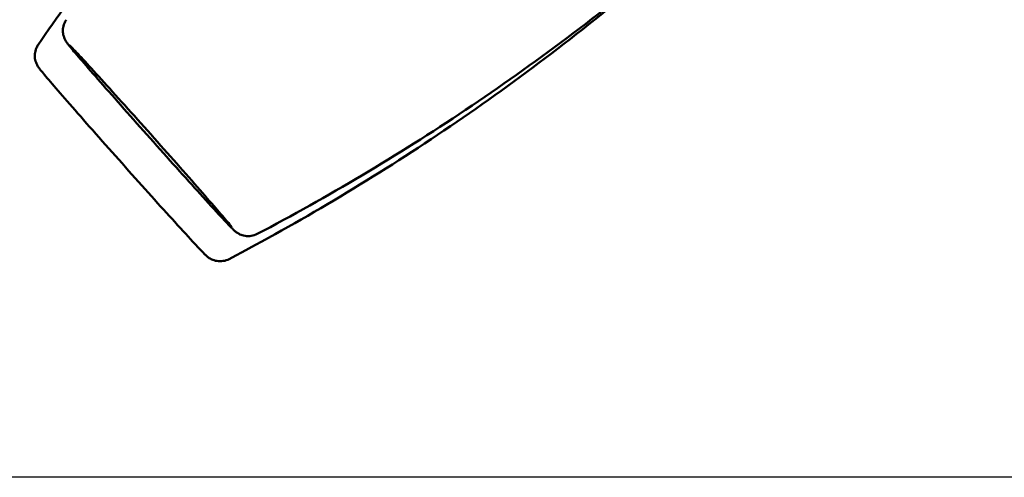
# Model space of a CAD drawing. Header units: millimetres. Extents: x 0 to 4878, y -120 to 1682.
# Tile 8 of 256: x 441 to 491, y 535 to 559. Entities that reach past the tile are written whole.
import ezdxf

# ---------------------------------------------------------------- set-up
doc = ezdxf.new("R2010")
doc.units = ezdxf.units.MM
doc.header["$LTSCALE"] = 2
doc.layers.add('Bemaßung (ISO)', color=7, linetype='Continuous', lineweight=25)
doc.layers.add('Sichtbar (ISO)', color=7, linetype='Continuous', lineweight=50)
doc.styles.add('Notiztext (DIN)', font='isocpeur.ttf')
doc.dimstyles.new('Standard (DIN)', dxfattribs={"dimscale": 2, "dimtxt": 3.5, "dimasz": 2.5, "dimexe": 2, "dimexo": 0.5, "dimgap": 0.5, "dimtad": 1, "dimrnd": 1e-08, "dimtxsty": 'Notiztext (DIN)', "dimcen": 0.09, "dimdle": 10, "dimclrd": 256, "dimclre": 256, "dimclrt": 256, "dimadec": 0, "dimazin": 0, "dimtfac": 1, "dimtmove": 0, "dimatfit": 3, "dimfxl": 1, "dimtolj": 1, "dimtzin": 0, "dimlwd": -1, "dimlwe": -1, "dimarcsym": 0})

# ---------------------------------------------------------------- blocks, each defined once
blk = doc.blocks.new('*D22')
at = {"layer": 'Bemaßung (ISO)', "transparency": 16777216}
for p, q in [((748.258, 659.821), (213.478, 659.821)), ((217.478, 654.821), (217.478, 540.286)), ((619.593, 535.286), (213.478, 535.286))]:
    blk.add_line(p, q, dxfattribs=at)
for points in [[(216.645, 654.821), (218.311, 654.821), (217.478, 659.821)], [(216.645, 540.286), (218.311, 540.286), (217.478, 535.286)]]:
    blk.add_solid(points, dxfattribs=at)
at = {"layer": 'Defpoints', "color": 0, "transparency": 16777216}
for p in [(749.258, 659.821), (217.478, 535.286), (620.593, 535.286)]:
    blk.add_point(p, dxfattribs=at)
at = {"layer": 'Bemaßung (ISO)', "transparency": 16777216, "insert": (208.078, 585.109), "char_height": 7, "attachment_point": 1, "rotation": 90, "style": 'Notiztext (DIN)'}
blk.add_mtext('\\A1;124,53', dxfattribs=at)

msp = doc.modelspace()

# ---------------------------------------------------------------- linework, layer by layer
at = {"layer": 'Sichtbar (ISO)'}
for points, knots in [([(441.5025, 557.5053), (442.4694, 558.9227), (443.478, 560.3345), (445.5769, 563.1366), (446.6673, 564.5269), (448.9268, 567.2755), (450.0958, 568.6339), (452.5077, 571.3086), (453.7506, 572.6249), (456.3037, 575.2058), (457.614, 576.4703), (458.954, 577.7046)], [6.2744331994, 6.2744331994, 6.2744331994, 6.2744331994, 6.275015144, 6.275015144, 6.2755970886, 6.2755970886, 6.2761790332, 6.2761790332, 6.2767609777, 6.2767609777, 6.2773429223, 6.2773429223, 6.2773429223, 6.2773429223]), ([(452.7556, 547.7855), (454.5537, 548.7304), (456.3505, 549.7344), (459.9247, 551.8595), (461.702, 552.9806), (465.2193, 555.3359), (466.9593, 556.5701), (470.3845, 559.1443), (472.0697, 560.4843), (475.3686, 563.2597), (476.9824, 564.6952), (478.5531, 566.1718)], [3.1328400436, 3.1328400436, 3.1328400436, 3.1328400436, 3.1335289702, 3.1335289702, 3.1342178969, 3.1342178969, 3.1349068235, 3.1349068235, 3.1355957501, 3.1355957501, 3.1362846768, 3.1362846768, 3.1362846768, 3.1362846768]), ([(475.5335, 563.4303), (474.4652, 562.4621), (473.3788, 561.5134), (470.6269, 559.1982), (468.9418, 557.8583), (465.5166, 555.2841), (463.7766, 554.0499), (460.2592, 551.6946), (458.482, 550.5735), (454.9078, 548.4484), (453.1109, 547.4444), (451.3128, 546.4994)], [3.135850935, 3.135850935, 3.135850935, 3.135850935, 3.136311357, 3.136311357, 3.1370002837, 3.1370002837, 3.1376892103, 3.1376892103, 3.138378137, 3.138378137, 3.1390670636, 3.1390670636, 3.1390670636, 3.1390670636]), ([(452.7556, 547.7855), (452.6595, 547.735), (452.5539, 547.6999), (452.3422, 547.6663), (452.2336, 547.6666), (452.0805, 547.6913), (452.0315, 547.7031), (451.9427, 547.7314), (451.902, 547.7475), (451.8362, 547.7782), (451.8094, 547.7923), (451.7492, 547.827), (451.7192, 547.8473), (451.674, 547.8799), (451.657, 547.8932), (451.6194, 547.9238), (451.6025, 547.9387), (451.5464, 547.9893), (451.5145, 548.0206), (451.362, 548.1729), (451.2012, 548.3423), (450.7186, 548.8601), (450.3664, 549.2434), (449.6016, 550.0838), (449.1925, 550.5361), (448.3356, 551.4882), (447.8773, 551.9996), (446.9682, 553.0183), (446.506, 553.5383), (445.6348, 554.5226), (445.2149, 554.9992), (444.4684, 555.851), (444.1328, 556.2366), (443.5845, 556.8722), (443.3666, 557.1283), (443.139, 557.403), (443.0797, 557.476), (442.9991, 557.5809), (442.9751, 557.6101), (442.9181, 557.7014), (442.9035, 557.7256), (442.8769, 557.7767), (442.8663, 557.7986), (442.8406, 557.8575), (442.8254, 557.8978), (442.7987, 557.9878), (442.7875, 558.0388), (442.7701, 558.1656), (442.7683, 558.2437), (442.7847, 558.4185), (442.8088, 558.5166), (442.8729, 558.6722), (442.9061, 558.7339), (442.9453, 558.7913)], [0, 0, 0, 0, 0.0326694, 0.0326694, 0.0646873, 0.0646873, 0.0800986, 0.0800986, 0.0939381, 0.0939381, 0.1044957, 0.1044957, 0.1204183, 0.1204183, 0.1352949, 0.1352949, 0.1595675, 0.1595675, 0.2233875, 0.2233875, 0.4163156, 0.4163156, 0.6513698, 0.6513698, 0.8578085, 0.8578085, 1.0630334, 1.0630334, 1.2678587, 1.2678587, 1.4726497, 1.4726497, 1.6777055, 1.6777055, 1.8838004, 1.8838004, 1.9894695, 1.9894695, 2.0531975, 2.0531975, 2.070565, 2.070565, 2.0807159, 2.0807159, 2.0952253, 2.0952253, 2.1114452, 2.1114452, 2.1348624, 2.1348624, 2.164688, 2.164688, 2.1855895, 2.1855895, 2.1855895, 2.1855895]), ([(451.3128, 546.4994), (451.2168, 546.449), (451.1111, 546.4139), (450.8995, 546.3803), (450.7908, 546.3806), (450.6378, 546.4053), (450.5888, 546.417), (450.4999, 546.4454), (450.4593, 546.4614), (450.3934, 546.4921), (450.3666, 546.5063), (450.3065, 546.541), (450.2765, 546.5612), (450.2313, 546.5938), (450.2143, 546.6072), (450.1767, 546.6377), (450.1598, 546.6527), (450.1037, 546.7032), (450.0718, 546.7346), (449.9192, 546.8869), (449.7585, 547.0562), (449.2758, 547.574), (448.9237, 547.9574), (448.1588, 548.7978), (447.7498, 549.25), (446.8928, 550.2021), (446.4345, 550.7136), (445.5254, 551.7323), (445.0633, 552.2522), (444.1921, 553.2366), (443.7722, 553.7132), (443.0257, 554.565), (442.6901, 554.9506), (442.1418, 555.5862), (441.9239, 555.8423), (441.6962, 556.117), (441.6369, 556.19), (441.5564, 556.2948), (441.5323, 556.3241), (441.4753, 556.4153), (441.4608, 556.4396), (441.4342, 556.4907), (441.4235, 556.5125), (441.3978, 556.5715), (441.3827, 556.6117), (441.356, 556.7017), (441.3447, 556.7528), (441.3274, 556.8796), (441.3256, 556.9577), (441.342, 557.1324), (441.3661, 557.2305), (441.4301, 557.3862), (441.4634, 557.4479), (441.5025, 557.5053)], [0, 0, 0, 0, 0.0326694, 0.0326694, 0.0646873, 0.0646873, 0.0800986, 0.0800986, 0.0939381, 0.0939381, 0.1044957, 0.1044957, 0.1204183, 0.1204183, 0.1352949, 0.1352949, 0.1595675, 0.1595675, 0.2233875, 0.2233875, 0.4163156, 0.4163156, 0.6513698, 0.6513698, 0.8578085, 0.8578085, 1.0630334, 1.0630334, 1.2678587, 1.2678587, 1.4726497, 1.4726497, 1.6777055, 1.6777055, 1.8838004, 1.8838004, 1.9894695, 1.9894695, 2.0531975, 2.0531975, 2.070565, 2.070565, 2.0807159, 2.0807159, 2.0952253, 2.0952253, 2.1114452, 2.1114452, 2.1348624, 2.1348624, 2.164688, 2.164688, 2.1855895, 2.1855895, 2.1855895, 2.1855895]), ([(451.4561, 548.1265), (451.4561, 548.1265), (451.455, 548.1281), (451.4444, 548.1421), (451.422, 548.1709), (451.3298, 548.2848), (451.2327, 548.4016), (450.9335, 548.7547), (450.7, 549.0263), (450.1267, 549.687), (449.7726, 550.0921), (448.9981, 550.9731), (448.5672, 551.4609), (447.6859, 552.4543), (447.2244, 552.9724), (446.3299, 553.9725), (445.8856, 554.4671), (445.0704, 555.3706), (444.6892, 555.7908), (444.0378, 556.5039), (443.7589, 556.8063), (443.3422, 557.2517), (443.187, 557.4116), (443.1385, 557.4583), (443.1353, 557.4613), (443.1353, 557.4613)], [0.094647, 0.094647, 0.094647, 0.094647, 0.1108451, 0.1108451, 0.1766368, 0.1766368, 0.3085824, 0.3085824, 0.4938006, 0.4938006, 0.6935008, 0.6935008, 0.8958614, 0.8958614, 1.0988795, 1.0988795, 1.3020534, 1.3020534, 1.505112, 1.505112, 1.7076094, 1.7076094, 1.9078861, 1.9078861, 1.9321134, 1.9321134, 1.9321134, 1.9321134])]:
    msp.add_open_spline(points, degree=3, knots=knots, dxfattribs=at)

# ---------------------------------------------------------------- dimensions: what is measured, and where the dimension line sits
at = {"layer": 'Bemaßung (ISO)'}
dim = msp.add_linear_dim(base=(217.478, 535.2864), p1=(749.2578, 659.8207), p2=(620.5934, 535.2864), angle=90, dimstyle='Standard (DIN)', override={"dimgap": 0.5, "dimdec": 2, "dimtol": 0, "dimlim": 0, "dimtp": 0, "dimtm": 0, "dimtdec": 2, "dimtofl": 0, "dimatfit": 1}, dxfattribs=at)
dim.commit()
dim.dimension.update_dxf_attribs({"geometry": '*D22', "text_midpoint": (217.478, 597.5336), "dimtype": 160})

doc.saveas('drawing.dxf')
